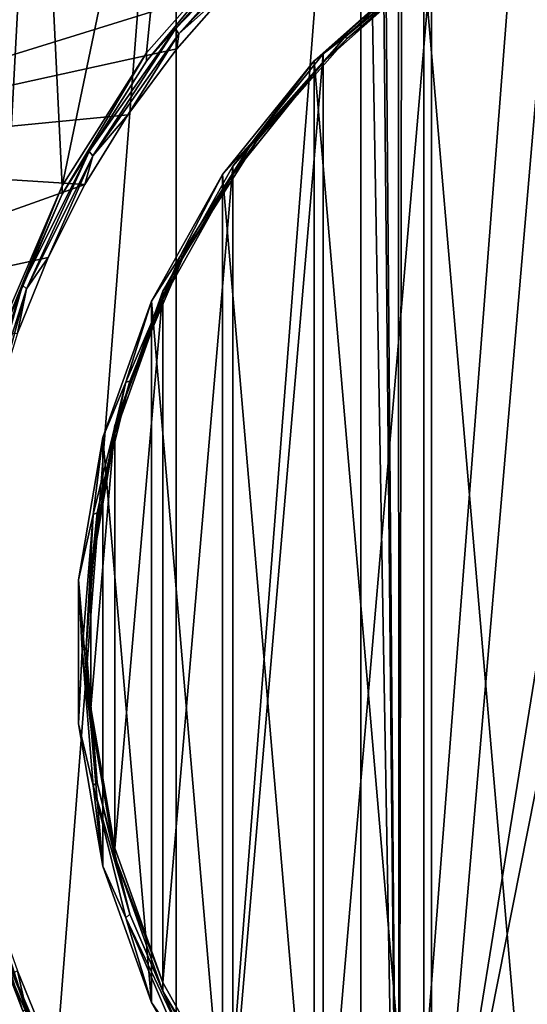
# Model space of a CAD drawing. Header units: metres. Extents: x -24 to 24, y -238 to 25.
# Tile 12 of 256: x -5.92 to -2.79, y -226.85 to -220.77. Entities that reach past the tile are written whole.
import ezdxf

# ---------------------------------------------------------------- set-up
doc = ezdxf.new("R2010")
doc.units = ezdxf.units.M
doc.layers.add('solid_10441023_001', color=7, linetype='CONTINUOUS')

msp = doc.modelspace()

# ---------------------------------------------------------------- linework, layer by layer
at = {"layer": 'solid_10441023_001'}
for points in [[(-7.003078, -33.131355, 20.573845), (-7.150012, -230.174042, 73.35321), (-3.579541, -230.089828, 73.662628)], [(-5.504597, -33.61039, 20.864798), (-7.003078, -33.131355, 20.573845), (-3.579541, -230.089828, 73.662628)], [(-5.205241, -33.699604, 20.916473), (-5.504597, -33.61039, 20.864798), (-3.579541, -230.089828, 73.662628)], [(-3.617766, -34.117691, 21.149675), (-5.205241, -33.699604, 20.916473), (-3.579541, -230.089828, 73.662628)], [(-3.241028, -34.200409, 21.194168), (-3.617766, -34.117691, 21.149675), (-3.579541, -230.089828, 73.662628)], [(-3.241028, -34.200409, 21.194168), (-3.579541, -230.089828, 73.662628), (-0.000026, -230.061752, 73.765747)], [(-1.754578, -34.453342, 21.326065), (-3.241028, -34.200409, 21.194168), (-0.000026, -230.061752, 73.765747)], [(-3.814384, -232.341415, 44.036381), (-3.814447, -217.021179, 39.931335), (-2.589711, -216.557541, 39.807102)], [(-2.589652, -232.805054, 44.160606), (-3.814384, -232.341415, 44.036381), (-2.589711, -216.557541, 39.807102)], [(-4.954263, -231.70639, 43.866222), (-4.954326, -217.656235, 40.101494), (-3.814447, -217.021179, 39.931335)], [(-3.814384, -232.341415, 44.036381), (-4.954263, -231.70639, 43.866222), (-3.814447, -217.021179, 39.931335)], [(-5.983284, -230.914337, 43.653996), (-5.983336, -218.448288, 40.313725), (-4.954326, -217.656235, 40.101494)], [(-4.954263, -231.70639, 43.866222), (-5.983284, -230.914337, 43.653996), (-4.954326, -217.656235, 40.101494)], [(-5.657896, -221.793167, 41.624092), (-5.815477, -218.523727, 40.748051), (-4.816387, -217.754135, 40.541836)], [(-5.137265, -220.972519, 41.404202), (-5.657896, -221.793167, 41.624092), (-4.816387, -217.754135, 40.541836)], [(-4.490138, -220.240646, 41.208096), (-5.137265, -220.972519, 41.404202), (-4.816387, -217.754135, 40.541836)], [(-6.271821, -223.618256, 42.113125), (-6.684659, -219.428574, 40.990501), (-5.815477, -218.523727, 40.748051)], [(-6.03921, -222.682373, 41.862354), (-6.271821, -223.618256, 42.113125), (-5.815477, -218.523727, 40.748051)], [(-5.657896, -221.793167, 41.624092), (-6.03921, -222.682373, 41.862354), (-5.815477, -218.523727, 40.748051)], [(-3.37817, -228.770142, 43.493568), (-3.37817, -220.385376, 41.24688), (-2.617711, -219.905472, 41.11829)], [(-2.7, -224.577759, 42.370224), (-3.37817, -228.770142, 43.493568), (-2.617711, -219.905472, 41.11829)], [(-2.654153, -229.407578, 43.294395), (-2.654153, -219.932922, 40.755669), (-3.425199, -220.41951, 40.886047)], [(-4.957559, -220.826111, 41.096352), (-4.312945, -220.155045, 40.916546), (-4.936957, -220.855988, 41.048313)], [(-4.490128, -220.292389, 41.014908), (-4.312945, -220.155045, 40.916546), (-4.957559, -220.826111, 41.096352)], [(-4.312945, -220.155045, 40.916546), (-4.295022, -220.187714, 40.869251), (-4.936957, -220.855988, 41.048313)], [(-4.936957, -220.855988, 41.048313), (-4.295022, -220.187714, 40.869251), (-4.615514, -220.566147, 40.925343)], [(-4.490138, -220.240646, 41.208096), (-5.137258, -221.024261, 41.211014), (-5.137265, -220.972519, 41.404202)], [(-4.490138, -220.240646, 41.208096), (-4.490128, -220.292389, 41.014908), (-5.137258, -221.024261, 41.211014)], [(-5.137258, -221.024261, 41.211014), (-4.490128, -220.292389, 41.014908), (-4.957559, -220.826111, 41.096352)], [(-3.425199, -220.41951, 40.886047), (-3.253603, -220.333298, 40.908314), (-3.914091, -220.878189, 41.054314)], [(-3.89547, -220.882172, 41.111435), (-3.914091, -220.878189, 41.054314), (-3.253603, -220.333298, 40.908314)], [(-3.89547, -220.882172, 41.111435), (-3.253603, -220.333298, 40.908314), (-3.238125, -220.339874, 40.966125)], [(-4.046482, -220.979645, 41.406109), (-3.37817, -220.437149, 41.053692), (-3.37817, -220.385376, 41.24688)], [(-4.046482, -228.175888, 43.334335), (-4.046482, -220.979645, 41.406109), (-3.37817, -220.385376, 41.24688)], [(-3.37817, -228.770142, 43.493568), (-4.046482, -228.175888, 43.334335), (-3.37817, -220.385376, 41.24688)], [(-3.89547, -220.882172, 41.111435), (-3.238125, -220.339874, 40.966125), (-3.37817, -220.437149, 41.053692)], [(-4.102815, -221.022049, 41.047497), (-3.425199, -220.41951, 40.886047), (-3.914091, -220.878189, 41.054314)], [(-3.425199, -228.921005, 43.164017), (-3.425199, -220.41951, 40.886047), (-4.102815, -221.022049, 41.047497)], [(-3.89547, -220.882172, 41.111435), (-3.37817, -220.437149, 41.053692), (-4.046482, -221.031403, 41.212925)], [(-4.046482, -220.979645, 41.406109), (-4.046482, -221.031403, 41.212925), (-3.37817, -220.437149, 41.053692)], [(-2.654153, -229.407578, 43.294395), (-3.425199, -220.41951, 40.886047), (-3.425199, -228.921005, 43.164017)], [(-4.615514, -220.566147, 40.925343), (-7.47082, -220.503937, 40.908669), (-8.030242, -221.625992, 41.209328)], [(-4.615514, -220.566147, 40.925343), (-8.030242, -221.625992, 41.209328), (-4.950613, -220.948318, 41.027744)], [(-4.936957, -220.855988, 41.048313), (-4.615514, -220.566147, 40.925343), (-4.950613, -220.948318, 41.027744)], [(-5.491428, -221.582474, 41.299019), (-4.957559, -220.826111, 41.096352), (-5.468608, -221.609207, 41.250137)], [(-5.137258, -221.024261, 41.211014), (-4.957559, -220.826111, 41.096352), (-5.491428, -221.582474, 41.299019)], [(-4.957559, -220.826111, 41.096352), (-4.936957, -220.855988, 41.048313), (-5.468608, -221.609207, 41.250137)], [(-5.468608, -221.609207, 41.250137), (-4.936957, -220.855988, 41.048313), (-5.251911, -221.355942, 41.136963)], [(-4.936957, -220.855988, 41.048313), (-4.950613, -220.948318, 41.027744), (-5.251911, -221.355942, 41.136963)], [(-4.102815, -221.022049, 41.047497), (-3.914091, -220.878189, 41.054314), (-4.478201, -221.516174, 41.225262)], [(-4.456896, -221.517105, 41.281567), (-4.478201, -221.516174, 41.225262), (-3.914091, -220.878189, 41.054314)], [(-4.456896, -221.517105, 41.281567), (-3.914091, -220.878189, 41.054314), (-3.89547, -220.882172, 41.111435)], [(-4.456896, -221.517105, 41.281567), (-3.89547, -220.882172, 41.111435), (-4.046482, -221.031403, 41.212925)], [(-4.950613, -220.948318, 41.027744), (-8.030242, -221.625992, 41.209328), (-5.251911, -221.355942, 41.136963)], [(-5.137265, -220.972519, 41.404202), (-5.657891, -221.84491, 41.430904), (-5.657896, -221.793167, 41.624092)], [(-5.137265, -220.972519, 41.404202), (-5.137258, -221.024261, 41.211014), (-5.657891, -221.84491, 41.430904)], [(-4.604415, -221.672043, 41.59164), (-4.046482, -221.031403, 41.212925), (-4.046482, -220.979645, 41.406109)], [(-4.604415, -227.483475, 43.148808), (-4.604415, -221.672043, 41.59164), (-4.046482, -220.979645, 41.406109)], [(-4.046482, -228.175888, 43.334335), (-4.604415, -227.483475, 43.148808), (-4.046482, -220.979645, 41.406109)], [(-5.657891, -221.84491, 41.430904), (-5.137258, -221.024261, 41.211014), (-5.491428, -221.582474, 41.299019)], [(-4.668516, -221.724091, 41.235611), (-4.102815, -221.022049, 41.047497), (-4.478201, -221.516174, 41.225262)], [(-4.102815, -228.318466, 43.002567), (-4.102815, -221.022049, 41.047497), (-4.668516, -221.724091, 41.235611)], [(-4.456896, -221.517105, 41.281567), (-4.046482, -221.031403, 41.212925), (-4.604415, -221.723816, 41.398457)], [(-4.604415, -221.672043, 41.59164), (-4.604415, -221.723816, 41.398457), (-4.046482, -221.031403, 41.212925)], [(-3.425199, -228.921005, 43.164017), (-4.102815, -221.022049, 41.047497), (-4.102815, -228.318466, 43.002567)], [(-5.251911, -221.355942, 41.136963), (-8.030242, -221.625992, 41.209328), (-5.517311, -221.786163, 41.252243)], [(-5.468608, -221.609207, 41.250137), (-5.251911, -221.355942, 41.136963), (-5.517311, -221.786163, 41.252243)], [(-4.668516, -221.724091, 41.235611), (-4.478201, -221.516174, 41.225262), (-4.932043, -222.231537, 41.416943)], [(-4.908579, -222.22908, 41.472336), (-4.932043, -222.231537, 41.416943), (-4.478201, -221.516174, 41.225262)], [(-4.908579, -222.22908, 41.472336), (-4.478201, -221.516174, 41.225262), (-4.456896, -221.517105, 41.281567)], [(-4.908579, -222.22908, 41.472336), (-4.456896, -221.517105, 41.281567), (-4.604415, -221.723816, 41.398457)], [(-5.902629, -222.407242, 41.520016), (-5.491428, -221.582474, 41.299019), (-5.8781, -222.430557, 41.470215)], [(-5.657891, -221.84491, 41.430904), (-5.491428, -221.582474, 41.299019), (-5.902629, -222.407242, 41.520016)], [(-5.491428, -221.582474, 41.299019), (-5.468608, -221.609207, 41.250137), (-5.8781, -222.430557, 41.470215)], [(-5.8781, -222.430557, 41.470215), (-5.468608, -221.609207, 41.250137), (-5.745047, -222.23613, 41.37281)], [(-5.468608, -221.609207, 41.250137), (-5.517311, -221.786163, 41.252243), (-5.745047, -222.23613, 41.37281)], [(-5.517311, -221.786163, 41.252243), (-8.030242, -221.625992, 41.209328), (-8.41028, -222.816071, 41.528206)], [(-5.036753, -222.44371, 41.798409), (-4.604415, -221.723816, 41.398457), (-4.604415, -221.672043, 41.59164)], [(-5.036753, -226.711807, 42.942039), (-5.036753, -222.44371, 41.798409), (-4.604415, -221.672043, 41.59164)], [(-4.604415, -227.483475, 43.148808), (-5.036753, -226.711807, 42.942039), (-4.604415, -221.672043, 41.59164)], [(-5.106873, -222.5065, 41.445255), (-4.668516, -221.724091, 41.235611), (-4.932043, -222.231537, 41.416943)], [(-4.668516, -227.616425, 42.814457), (-4.668516, -221.724091, 41.235611), (-5.106873, -222.5065, 41.445255)], [(-4.908579, -222.22908, 41.472336), (-4.604415, -221.723816, 41.398457), (-5.036753, -222.495483, 41.605225)], [(-5.036753, -222.44371, 41.798409), (-5.036753, -222.495483, 41.605225), (-4.604415, -221.723816, 41.398457)], [(-4.102815, -228.318466, 43.002567), (-4.668516, -221.724091, 41.235611), (-4.668516, -227.616425, 42.814457)], [(-5.517311, -221.786163, 41.252243), (-8.41028, -222.816071, 41.528206), (-5.745047, -222.23613, 41.37281)], [(-5.657896, -221.793167, 41.624092), (-6.039209, -222.734131, 41.66917), (-6.03921, -222.682373, 41.862354)], [(-5.657896, -221.793167, 41.624092), (-5.657891, -221.84491, 41.430904), (-6.039209, -222.734131, 41.66917)], [(-6.039209, -222.734131, 41.66917), (-5.657891, -221.84491, 41.430904), (-5.902629, -222.407242, 41.520016)], [(-5.745047, -222.23613, 41.37281), (-8.41028, -222.816071, 41.528206), (-5.933515, -222.702667, 41.497822)], [(-5.8781, -222.430557, 41.470215), (-5.745047, -222.23613, 41.37281), (-5.933515, -222.702667, 41.497822)], [(-5.106873, -222.5065, 41.445255), (-4.932043, -222.231537, 41.416943), (-5.264441, -223.006683, 41.624641)], [(-5.239396, -223.000519, 41.679047), (-5.264441, -223.006683, 41.624641), (-4.932043, -222.231537, 41.416943)], [(-5.239396, -223.000519, 41.679047), (-4.932043, -222.231537, 41.416943), (-4.908579, -222.22908, 41.472336)], [(-5.239396, -223.000519, 41.679047), (-4.908579, -222.22908, 41.472336), (-5.036753, -222.495483, 41.605225)], [(-6.181974, -223.281998, 41.754406), (-5.902629, -222.407242, 41.520016), (-6.156284, -223.301666, 41.703632)], [(-6.039209, -222.734131, 41.66917), (-5.902629, -222.407242, 41.520016), (-6.181974, -223.281998, 41.754406)], [(-5.902629, -222.407242, 41.520016), (-5.8781, -222.430557, 41.470215), (-6.156284, -223.301666, 41.703632)], [(-6.156284, -223.301666, 41.703632), (-5.8781, -222.430557, 41.470215), (-6.08147, -223.182709, 41.626446)], [(-5.8781, -222.430557, 41.470215), (-5.933515, -222.702667, 41.497822), (-6.08147, -223.182709, 41.626446)], [(-5.331701, -223.27359, 42.020775), (-5.036753, -222.495483, 41.605225), (-5.036753, -222.44371, 41.798409)], [(-5.331701, -225.881927, 42.719673), (-5.331701, -223.27359, 42.020775), (-5.036753, -222.44371, 41.798409)], [(-5.036753, -226.711807, 42.942039), (-5.331701, -225.881927, 42.719673), (-5.036753, -222.44371, 41.798409)], [(-5.405927, -223.347931, 41.670719), (-5.106873, -222.5065, 41.445255), (-5.264441, -223.006683, 41.624641)], [(-5.106873, -226.834015, 42.604809), (-5.106873, -222.5065, 41.445255), (-5.405927, -223.347931, 41.670719)], [(-5.239396, -223.000519, 41.679047), (-5.036753, -222.495483, 41.605225), (-5.331701, -223.325363, 41.827587)], [(-5.331701, -223.27359, 42.020775), (-5.331701, -223.325363, 41.827587), (-5.036753, -222.495483, 41.605225)], [(-4.668516, -227.616425, 42.814457), (-5.106873, -222.5065, 41.445255), (-5.106873, -226.834015, 42.604809)], [(-5.405927, -223.347931, 41.670719), (-5.264441, -223.006683, 41.624641), (-5.467212, -223.822495, 41.843239)], [(-5.441202, -223.812469, 41.896603), (-5.467212, -223.822495, 41.843239), (-5.264441, -223.006683, 41.624641)], [(-5.441202, -223.812469, 41.896603), (-5.264441, -223.006683, 41.624641), (-5.239396, -223.000519, 41.679047)], [(-5.441202, -223.812469, 41.896603), (-5.239396, -223.000519, 41.679047), (-5.331701, -223.325363, 41.827587)], [(-5.481215, -224.139053, 42.25267), (-5.331701, -223.325363, 41.827587), (-5.331701, -223.27359, 42.020775)], [(-5.481215, -225.016464, 42.487774), (-5.481215, -224.139053, 42.25267), (-5.331701, -223.27359, 42.020775)], [(-5.331701, -225.881927, 42.719673), (-5.481215, -225.016464, 42.487774), (-5.331701, -223.27359, 42.020775)], [(-5.557522, -224.225433, 41.905846), (-5.405927, -223.347931, 41.670719), (-5.467212, -223.822495, 41.843239)], [(-5.405927, -225.992569, 42.379349), (-5.405927, -223.347931, 41.670719), (-5.557522, -224.225433, 41.905846)], [(-5.441202, -223.812469, 41.896603), (-5.331701, -223.325363, 41.827587), (-5.481215, -224.190811, 42.059486)], [(-5.481215, -224.139053, 42.25267), (-5.481215, -224.190811, 42.059486), (-5.331701, -223.325363, 41.827587)], [(-5.106873, -226.834015, 42.604809), (-5.405927, -223.347931, 41.670719), (-5.405927, -225.992569, 42.379349)], [(-5.557522, -224.225433, 41.905846), (-5.467212, -223.822495, 41.843239), (-5.535361, -224.65892, 42.067356)], [(-5.509027, -224.644897, 42.119656), (-5.535361, -224.65892, 42.067356), (-5.467212, -223.822495, 41.843239)], [(-5.509027, -224.644897, 42.119656), (-5.467212, -223.822495, 41.843239), (-5.441202, -223.812469, 41.896603)], [(-5.509027, -224.644897, 42.119656), (-5.441202, -223.812469, 41.896603), (-5.481215, -224.190811, 42.059486)], [(-5.481215, -225.016464, 42.487774), (-5.481215, -224.190811, 42.059486), (-5.481215, -224.139053, 42.25267)], [(-5.557522, -225.115067, 42.144222), (-5.557522, -224.225433, 41.905846), (-5.535361, -224.65892, 42.067356)], [(-5.405927, -225.992569, 42.379349), (-5.557522, -224.225433, 41.905846), (-5.557522, -225.115067, 42.144222)], [(-5.509027, -224.644897, 42.119656), (-5.481215, -224.190811, 42.059486), (-5.481215, -225.068237, 42.29459)], [(-5.481215, -225.016464, 42.487774), (-5.481215, -225.068237, 42.29459), (-5.481215, -224.190811, 42.059486)], [(-2.7, -224.577759, 42.370224), (-2.64812, -225.086563, 42.506554), (-3.37817, -228.770142, 43.493568)], [(-5.441202, -225.477341, 42.342705), (-5.535361, -224.65892, 42.067356), (-5.509027, -224.644897, 42.119656)], [(-5.441202, -225.477341, 42.342705), (-5.509027, -224.644897, 42.119656), (-5.481215, -225.068237, 42.29459)], [(-5.557522, -225.115067, 42.144222), (-5.535361, -224.65892, 42.067356), (-5.467212, -225.495331, 42.291473)], [(-5.441202, -225.477341, 42.342705), (-5.467212, -225.495331, 42.291473), (-5.535361, -224.65892, 42.067356)], [(-5.331701, -225.881927, 42.719673), (-5.481215, -225.068237, 42.29459), (-5.481215, -225.016464, 42.487774)], [(-5.441202, -225.477341, 42.342705), (-5.481215, -225.068237, 42.29459), (-5.331701, -225.933685, 42.526489)], [(-5.331701, -225.881927, 42.719673), (-5.331701, -225.933685, 42.526489), (-5.481215, -225.068237, 42.29459)], [(-5.405927, -225.992569, 42.379349), (-5.557522, -225.115067, 42.144222), (-5.467212, -225.495331, 42.291473)], [(-2.64812, -225.086563, 42.506554), (-2.617711, -229.250046, 43.622158), (-3.37817, -228.770142, 43.493568)], [(-5.239396, -226.289276, 42.560265), (-5.467212, -225.495331, 42.291473), (-5.441202, -225.477341, 42.342705)], [(-5.405927, -225.992569, 42.379349), (-5.467212, -225.495331, 42.291473), (-5.264441, -226.311157, 42.510071)], [(-5.239396, -226.289276, 42.560265), (-5.264441, -226.311157, 42.510071), (-5.467212, -225.495331, 42.291473)], [(-5.239396, -226.289276, 42.560265), (-5.441202, -225.477341, 42.342705), (-5.331701, -225.933685, 42.526489)], [(-5.036753, -226.711807, 42.942039), (-5.331701, -225.933685, 42.526489), (-5.331701, -225.881927, 42.719673)], [(-5.239396, -226.289276, 42.560265), (-5.331701, -225.933685, 42.526489), (-5.036753, -226.763565, 42.748856)], [(-5.036753, -226.711807, 42.942039), (-5.036753, -226.763565, 42.748856), (-5.331701, -225.933685, 42.526489)], [(-6.181974, -226.007828, 42.484791), (-6.156284, -226.016174, 42.430984), (-5.8781, -226.887299, 42.664398)], [(-5.902629, -226.882584, 42.719181), (-6.181974, -226.007828, 42.484791), (-5.8781, -226.887299, 42.664398)], [(-6.039209, -226.524918, 42.68491), (-6.181974, -226.007828, 42.484791), (-5.902629, -226.882584, 42.719181)], [(-5.8781, -226.887299, 42.664398), (-6.156284, -226.016174, 42.430984), (-5.933515, -226.637833, 42.552246)], [(-5.106873, -226.834015, 42.604809), (-5.405927, -225.992569, 42.379349), (-5.264441, -226.311157, 42.510071)], [(-4.908579, -227.06073, 42.766975), (-5.264441, -226.311157, 42.510071), (-5.239396, -226.289276, 42.560265)], [(-4.908579, -227.06073, 42.766975), (-5.239396, -226.289276, 42.560265), (-5.036753, -226.763565, 42.748856)], [(-5.106873, -226.834015, 42.604809), (-5.264441, -226.311157, 42.510071), (-4.932043, -227.086288, 42.71777)], [(-4.908579, -227.06073, 42.766975), (-4.932043, -227.086288, 42.71777), (-5.264441, -226.311157, 42.510071)], [(-6.03921, -226.473145, 42.87809), (-5.815477, -230.63179, 43.992397), (-6.684659, -229.726959, 43.749947)], [(-6.03921, -226.473145, 42.87809), (-6.039209, -226.524918, 42.68491), (-5.657891, -227.414139, 42.923172)], [(-6.03921, -226.473145, 42.87809), (-5.657891, -227.414139, 42.923172), (-5.657896, -227.362366, 43.116356)], [(-6.03921, -226.473145, 42.87809), (-5.657896, -227.362366, 43.116356), (-5.815477, -230.63179, 43.992397)], [(-5.657891, -227.414139, 42.923172), (-6.039209, -226.524918, 42.68491), (-5.902629, -226.882584, 42.719181)], [(-5.933515, -226.637833, 42.552246), (-8.030242, -227.714508, 42.84074), (-5.745047, -227.104385, 42.677254)], [(-5.8781, -226.887299, 42.664398), (-5.933515, -226.637833, 42.552246), (-5.745047, -227.104385, 42.677254)], [(-4.604415, -227.483475, 43.148808), (-5.036753, -226.763565, 42.748856), (-5.036753, -226.711807, 42.942039)], [(-4.908579, -227.06073, 42.766975), (-5.036753, -226.763565, 42.748856), (-4.604415, -227.535233, 42.955624)], [(-4.604415, -227.483475, 43.148808), (-4.604415, -227.535233, 42.955624), (-5.036753, -226.763565, 42.748856)], [(-4.668516, -227.616425, 42.814457), (-5.106873, -226.834015, 42.604809), (-4.932043, -227.086288, 42.71777)]]:
    msp.add_3dface(points, dxfattribs=at)

doc.saveas('drawing.dxf')
